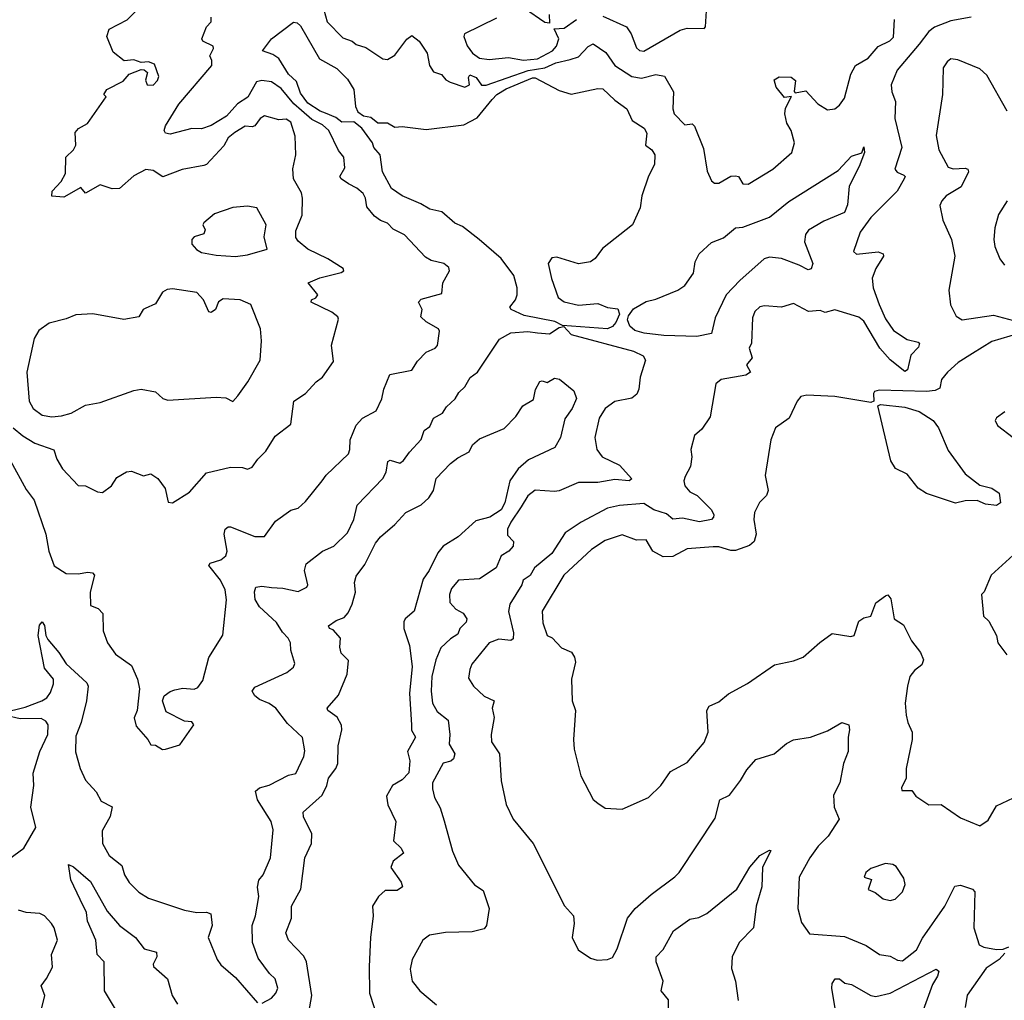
# Model space of a CAD drawing. Extents: x 1921360 to 2014538, y 768294 to 907744.
# Tile 49 of 256: x 1954492 to 1958567, y 789355 to 793414. Entities that reach past the tile are written whole.
import ezdxf

# ---------------------------------------------------------------- set-up
doc = ezdxf.new("R2010")
doc.units = 0

msp = doc.modelspace()

# ---------------------------------------------------------------- linework, layer by layer
at = {"layer": '0CON10XD'}
for points in [[(1954465, 791724.6), (1954505, 791691.8), (1954555, 791662), (1954633.5, 791633.5), (1954645.7, 791595), (1954669.2, 791555), (1954735, 791485.7), (1954765, 791484.3), (1954815, 791460), (1954835, 791457.5), (1954872, 791485), (1954895, 791520), (1954935, 791542.9), (1954955.5, 791545.5), (1955005, 791526.7), (1955035, 791534.3), (1955064, 791515), (1955094.2, 791474.2), (1955107, 791417), (1955125, 791413.8), (1955195, 791459.2), (1955265, 791538.9), (1955365, 791562.5), (1955415, 791560.8), (1955435, 791554.3), (1955455, 791562), (1955477.5, 791595), (1955511.5, 791628.5), (1955549.5, 791690.5), (1955615, 791740), (1955627.1, 791835), (1955675, 791866.9), (1955719.2, 791915), (1955745, 791934), (1955790.9, 791999.1), (1955783.2, 792066.8), (1955811.2, 792175), (1955808.8, 792185), (1955783.9, 792203.9), (1955698.8, 792245), (1955700, 792255), (1955717.3, 792262.7), (1955726.7, 792275), (1955686.7, 792325), (1955735, 792345.6), (1955822.6, 792367.4), (1955834, 792375), (1955830.8, 792385), (1955766.9, 792425), (1955684.4, 792464.4), (1955645, 792497.3), (1955635, 792513.3), (1955635, 792540.6), (1955661.6, 792605), (1955662.3, 792675), (1955658.1, 792698.1), (1955625.2, 792755), (1955623.1, 792796.9), (1955635.5, 792855.5), (1955632.7, 792932.7), (1955615, 792990.5), (1955595, 793002.2), (1955565, 793000), (1955505, 793016.8), (1955487.9, 793005), (1955465, 792975.4), (1955455, 792970.5), (1955425, 792973.3), (1955383, 792947), (1955355, 792925.3), (1955337.3, 792892.7), (1955265.2, 792814.8), (1955255, 792810.4), (1955165, 792793.6), (1955085, 792763.1), (1955045, 792790), (1955015, 792794.3), (1954965, 792767.8), (1954905, 792715.6), (1954875, 792714.3), (1954825, 792730), (1954765, 792696.2), (1954745, 792720), (1954675, 792680), (1954625, 792683.8), (1954626.2, 792705), (1954664, 792745), (1954682.3, 792777.7), (1954683.1, 792845), (1954715, 792875.7), (1954725.4, 792895), (1954722.3, 792947.7), (1954735.8, 792964.2), (1954773.3, 792985), (1954850, 793095), (1954840, 793105), (1954853.3, 793125), (1954920.9, 793159.1), (1954945, 793188.2), (1954995, 793208.1), (1955006.9, 793206.9), (1955021.2, 793195), (1955013.2, 793163.2), (1955020, 793145), (1955045, 793142.7), (1955062.5, 793162.5), (1955068.8, 793178.8), (1955050, 793230), (1955025, 793239.2), (1954995, 793236.9), (1954965, 793248.5), (1954924.5, 793244.5), (1954879.3, 793279.3), (1954853.3, 793345), (1954862.5, 793375), (1954936.9, 793413.1), (1955008.7, 793485)], [(1956905, 793428.1), (1957004, 793384), (1957022.5, 793355), (1957045, 793298), (1957056.6, 793286.6), (1957075, 793283.5), (1957225, 793371.4), (1957255, 793379.2), (1957325, 793377.5), (1957330, 793385), (1957337.5, 793495)], [(1955750.9, 793455), (1955764.6, 793405), (1955829.5, 793339.5), (1955867.5, 793325), (1955885, 793311.1), (1955925, 793298.9), (1955995, 793251.5), (1956015, 793249.1), (1956045, 793266.7), (1956095, 793334.2), (1956115, 793349.2), (1956145, 793325.9), (1956178.1, 793275), (1956187.7, 793225), (1956205, 793198.1), (1956237.3, 793187.3), (1956256, 793165), (1956273.8, 793155), (1956335, 793134.6), (1956354, 793145), (1956350, 793175), (1956355, 793185.7), (1956381.2, 793175), (1956403.5, 793143.5), (1956422.9, 793142.9), (1956596.6, 793203.4), (1956665, 793214.8), (1956711.2, 793235), (1956770.3, 793249.7), (1956805, 793260.8), (1956845, 793303.8), (1956865, 793314.6), (1956918.3, 793278.3), (1956955.2, 793225.2), (1957025, 793179.4), (1957065, 793171.7), (1957125, 793187.9), (1957161, 793181), (1957197.7, 793115), (1957194.8, 793045), (1957200, 793025), (1957245, 792979.4), (1957275, 792983.8), (1957285, 792973.3), (1957321.3, 792881.3), (1957337, 792787), (1957355, 792746.7), (1957367.5, 792737.5), (1957385, 792738.1), (1957435, 792766.4), (1957455, 792768.1), (1957466.2, 792765), (1957484.5, 792734.5), (1957506.4, 792733.6), (1957609.2, 792795), (1957687.5, 792865), (1957699.2, 792905), (1957684.4, 792955), (1957666.5, 792986.5), (1957658.9, 793025), (1957661.9, 793048.1), (1957686.7, 793096.7), (1957657.5, 793092.5), (1957622.9, 793135), (1957614.2, 793165), (1957635, 793177.5), (1957685, 793176.7), (1957703.1, 793163.1), (1957697.5, 793117.5), (1957701.7, 793111.7), (1957745, 793119.1), (1957795, 793065.8), (1957835, 793040.8), (1957865, 793045.8), (1957885, 793060), (1957905, 793090), (1957931.2, 793188.8), (1957951.2, 793225), (1958003.3, 793255), (1958045, 793303.3), (1958093.6, 793326.4), (1958107.9, 793342.1), (1958112.9, 793415)], [(1956683.3, 793435), (1956685, 793400), (1956665, 793402.5), (1956580.9, 793460.8)], [(1955095.6, 790394.4), (1955155, 790412.5), (1955213.3, 790495), (1955205, 790507.5), (1955175, 790511.2), (1955098.8, 790548.8), (1955083.8, 790595), (1955090, 790615), (1955115, 790634), (1955135, 790640.8), (1955167.3, 790647.3), (1955215, 790643.3), (1955229.5, 790650.5), (1955250.5, 790679.5), (1955275.5, 790774.5), (1955333.4, 790866.6), (1955347.7, 791012.3), (1955343.3, 791055), (1955323.8, 791095), (1955274.4, 791155), (1955280.8, 791165), (1955325, 791178), (1955346, 791195), (1955350.3, 791215), (1955337.9, 791285), (1955343.1, 791305), (1955354.6, 791315.4), (1955365, 791315.5), (1955465, 791275.5), (1955505, 791275.6), (1955551.6, 791338.4), (1955615, 791384.3), (1955645, 791392.9), (1955675, 791420), (1955744, 791506), (1955760.7, 791529.3), (1955852.4, 791617.6), (1955858.8, 791635), (1955860, 791675), (1955885, 791736.2), (1955911.2, 791765), (1955967.5, 791795), (1955990.6, 791845), (1955999.2, 791885), (1956024, 791945), (1956115, 791964.2), (1956139.1, 792000.9), (1956175, 792038), (1956212, 792055), (1956221.1, 792065), (1956230, 792125), (1956225.7, 792135), (1956175, 792163.5), (1956152.5, 792185), (1956158, 792215), (1956142, 792245), (1956153.1, 792256.9), (1956239.7, 792280.3), (1956242.9, 792325), (1956271.2, 792375), (1956268.3, 792388.3), (1956247.5, 792405), (1956195, 792417.1), (1956171.3, 792431.3), (1956085, 792524), (1956037.7, 792547.7), (1956015, 792572.5), (1955985, 792582.5), (1955960.5, 792600.5), (1955929.3, 792639.3), (1955923.3, 792675), (1955913.3, 792695), (1955887.3, 792717.3), (1955852.5, 792735), (1955822.5, 792755), (1955817.5, 792765), (1955838.5, 792801.5), (1955833.3, 792845), (1955812.1, 792872.1), (1955771.6, 792955), (1955745, 792978.9), (1955701.2, 793001.2), (1955658, 793038), (1955626.4, 793066.3), (1955575, 793128.8), (1955535, 793157.5), (1955495, 793163.1), (1955472.9, 793157.1), (1955436.5, 793093.5), (1955393.9, 793066.1), (1955347.6, 793015), (1955285, 792976.4), (1955245, 792961.9), (1955205, 792964.3), (1955115, 792940), (1955096.2, 792945), (1955090.8, 792955), (1955095.7, 792975), (1955150.6, 793065), (1955287.1, 793225), (1955288.1, 793245), (1955279.2, 793265), (1955294.5, 793295), (1955292.5, 793305), (1955250, 793325), (1955245.5, 793335), (1955266, 793384), (1955284.3, 793405), (1955284.5, 793425)], [(1956925, 792134.6), (1956738.3, 792148.3), (1956706.2, 792165), (1956579.6, 792189.6), (1956525.5, 792215), (1956520.4, 792225), (1956543.8, 792255), (1956551.3, 792275), (1956551, 792305), (1956537.4, 792355), (1956485, 792426.1), (1956394.1, 792505), (1956325, 792558.5), (1956292.6, 792572.6), (1956239.4, 792619.4), (1956189.8, 792629.8), (1956152.6, 792652.6), (1956075, 792685.5), (1956030.7, 792715), (1955993.5, 792785), (1955984.6, 792854.6), (1955958, 792885), (1955952, 792905), (1955908.2, 792965), (1955875, 792991.8), (1955825, 792990.4), (1955800, 793010), (1955757.7, 793027.7), (1955735.5, 793035), (1955685, 793068.3), (1955655, 793109.5), (1955637.7, 793157.7), (1955605, 793189.1), (1955564.1, 793254.1), (1955540.1, 793270.1), (1955496.7, 793285), (1955535, 793334.5), (1955625, 793403.8), (1955641.1, 793401.1), (1955655, 793388.6), (1955732.6, 793252.6), (1955805, 793211.7), (1955848.7, 793168.7), (1955875.3, 793125), (1955882.1, 793055), (1955892.3, 793032.3), (1955915, 793015.9), (1955945, 793010.8), (1955975, 792987.4), (1956015, 792986.9), (1956045, 792970), (1956075, 792971.7), (1956175, 792959.7), (1956330.6, 792979.4), (1956385, 793007.8), (1956446.8, 793083.2), (1956467, 793105), (1956505, 793128.3), (1956615, 793173.6), (1956625, 793173.4), (1956725, 793121.7), (1956775, 793106.5), (1956885, 793129.2), (1956905, 793127.4), (1956955, 793080.8), (1957005.4, 793045.4), (1957026.3, 792996.3), (1957077.1, 792965), (1957086.9, 792945), (1957082.5, 792895), (1957108, 792875), (1957120, 792855), (1957118.8, 792815), (1957094, 792766), (1957066.5, 792685), (1957059.3, 792635), (1957027.8, 792565), (1956903.5, 792466.5), (1956873.6, 792426.4), (1956855, 792411.9), (1956805, 792404.1), (1956715, 792431.9), (1956695, 792428.8), (1956679.6, 792405), (1956693.3, 792343.3), (1956721.1, 792265), (1956745, 792246.5), (1956805, 792232.8), (1956885, 792239.4), (1956925, 792223.3), (1956967.1, 792217.1), (1956974.3, 792195), (1956959.8, 792160.2), (1956946, 792144), (1956925, 792134.6)], [(1956465, 793420.3), (1956332.9, 793355), (1956330, 793345), (1956344.5, 793305.5), (1956366.1, 793275), (1956395, 793254.7), (1956435, 793249.6), (1956515, 793257.2), (1956576.8, 793246.8), (1956635, 793252), (1956696.9, 793285), (1956713.1, 793305), (1956724, 793335), (1956703.6, 793376.4), (1956745, 793378.8), (1956796.2, 793415)], [(1958430, 793425), (1958345, 793409.7), (1958277.3, 793382.7), (1958254.9, 793365.1), (1958215, 793312.5), (1958123, 793205), (1958099.1, 793145), (1958100.7, 793115), (1958116.2, 793076.2), (1958113.2, 793005), (1958142.7, 792885), (1958114.3, 792795), (1958123.4, 792783.4), (1958151.2, 792771.2), (1958155.8, 792765), (1958152.9, 792755), (1958124, 792705), (1958014, 792596), (1957970, 792535), (1957942.2, 792455), (1957955, 792443.8), (1958045, 792453.6), (1958065.7, 792445), (1958066.9, 792435), (1958035, 792384), (1958020.4, 792345), (1958024.6, 792305), (1958048.2, 792235), (1958075, 792175.7), (1958108.1, 792128.1), (1958165, 792090.6), (1958209.7, 792079.7), (1958216, 792075), (1958211.3, 792058.7), (1958180, 792025), (1958165.5, 791964.5), (1958155, 791958), (1958095, 792006.5), (1958051.6, 792055), (1957985, 792166.9), (1957965, 792183.5), (1957865, 792213.5), (1957825, 792202), (1957805, 792210), (1957756.5, 792206.5), (1957695, 792239.6), (1957644.5, 792224.5), (1957575, 792230), (1957555, 792226), (1957535, 792206.2), (1957525, 792180), (1957520.8, 792075), (1957510.8, 792055), (1957524, 792015), (1957500, 791985), (1957516, 791955), (1957496.7, 791943.3), (1957395, 791925.5), (1957373.4, 791906.6), (1957349.6, 791770.4), (1957315, 791720), (1957285, 791692.5), (1957269.2, 791635), (1957274.2, 791605), (1957268.6, 791565), (1957246.1, 791523.9)], [(1958578.1, 793035), (1958494.4, 793185), (1958465, 793210.5), (1958375, 793247.5), (1958345, 793252), (1958329.7, 793240.3), (1958314, 793215), (1958313, 793157), (1958311.5, 793105), (1958284.6, 792935), (1958295.5, 792875), (1958335, 792803.5), (1958355, 792797.3), (1958405, 792800), (1958415.3, 792795.3), (1958417.9, 792785), (1958388.2, 792721.7), (1958325.6, 792685), (1958307.8, 792665), (1958300, 792645), (1958312.9, 792585), (1958348.5, 792505), (1958361.5, 792435), (1958337.8, 792295), (1958343.6, 792233.6), (1958367.6, 792187.6), (1958392.1, 792172.1), (1958521.9, 792191.9), (1958625, 792163.3)], [(1957295, 792103.1), (1957157.3, 792107.3), (1957076.3, 792116.3), (1957037.4, 792127.4), (1957016.9, 792145), (1957008.1, 792171.9), (1957012.1, 792187.9), (1957032.7, 792217.3), (1957085, 792247.5), (1957125, 792257.5), (1957215.8, 792295), (1957245, 792313.5), (1957281.2, 792365), (1957287.4, 792412.6), (1957304.5, 792445), (1957355, 792492.2), (1957405, 792511.1), (1957455, 792553.3), (1957485, 792555.4), (1957595, 792596.2), (1957675, 792661.9), (1957879.5, 792790.5), (1957935, 792848.8), (1957977, 792863), (1957985, 792887.5), (1957988.8, 792865), (1957966.2, 792806.2), (1957924.3, 792725), (1957917.8, 792647.8), (1957905, 792616), (1957820.1, 792579.9), (1957757, 792543), (1957744.3, 792525), (1957740.6, 792495), (1957774.4, 792405), (1957767.5, 792382.5), (1957755, 792378.6), (1957718.5, 792398.5), (1957645.2, 792425.3), (1957595, 792430.6), (1957572.5, 792425), (1957471.9, 792335), (1957416.4, 792275), (1957370.4, 792179.6), (1957355, 792115.6), (1957295, 792103.1)], [(1958578.6, 792665), (1958542.6, 792607.4), (1958527.8, 792552.2), (1958523.6, 792505), (1958528.1, 792475), (1958548.6, 792425), (1958567.8, 792397.8)], [(1955385, 792434.7), (1955435, 792441.1), (1955516.4, 792465), (1955504.4, 792515), (1955511.8, 792565), (1955473.3, 792635), (1955435, 792642.2), (1955375, 792636.3), (1955298.8, 792611.2), (1955255, 792573.3), (1955250.8, 792565), (1955260, 792545), (1955255, 792527.5), (1955215, 792515.4), (1955204.4, 792505), (1955204.6, 792484.6), (1955223.6, 792463.6), (1955245, 792451.1), (1955305, 792440), (1955385, 792434.7)], [(1954625, 791770.3), (1954665, 791774.6), (1954705, 791785.5), (1954765, 791818.1), (1954825, 791830), (1954965, 791880), (1954995, 791884.3), (1955055, 791874.2), (1955085, 791846.7), (1955105, 791838.8), (1955305, 791851.9), (1955345, 791848.8), (1955375, 791833.8), (1955395, 791858), (1955436.9, 791915), (1955488, 792005), (1955492.5, 792085), (1955488.5, 792135), (1955448.6, 792235), (1955405, 792254.7), (1955335, 792258.4), (1955315, 792246.6), (1955302.5, 792215), (1955285, 792202.2), (1955275, 792205.4), (1955253.3, 792255), (1955225, 792284.8), (1955125, 792300), (1955102.8, 792297.2), (1955083.2, 792286.8), (1955055, 792238.8), (1955011.4, 792218.6), (1955003.3, 792215), (1954985, 792183.8), (1954923.6, 792173.6), (1954795, 792197.1), (1954725, 792192.5), (1954685, 792175.7), (1954615, 792158.6), (1954571.8, 792128.2), (1954552.7, 792095), (1954521.8, 791955), (1954532.1, 791835), (1954548.2, 791805), (1954585, 791777.1), (1954625, 791770.3)], [(1955496.3, 789343.7), (1955535, 789364.3), (1955552.5, 789385), (1955560, 789405), (1955550, 789445), (1955526.6, 789466.6), (1955479.8, 789529.8), (1955455.4, 789595), (1955454.6, 789664.6), (1955468.8, 789705), (1955481.8, 789785), (1955476.2, 789823.8), (1955482.5, 789852.5), (1955499.4, 789875), (1955529.7, 789945), (1955540.6, 790060.6), (1955533.6, 790095), (1955476.7, 790185), (1955468.7, 790221.3), (1955484.6, 790235.4), (1955525, 790246.5), (1955605, 790287.8), (1955635, 790294.4), (1955668.5, 790365), (1955671.7, 790388.3), (1955663.2, 790443.2), (1955600.6, 790500.6), (1955552.9, 790565), (1955525, 790584.5), (1955485, 790600.4), (1955465, 790616.2), (1955454.7, 790635), (1955465, 790652.1), (1955597.8, 790712.2), (1955625, 790734.2), (1955630.3, 790749.7), (1955614.6, 790804.6), (1955613.3, 790835), (1955603.3, 790855), (1955579.4, 790879.4), (1955555, 790918.5), (1955485, 790983.5), (1955466.2, 791015), (1955463.8, 791046.2), (1955470, 791065), (1955495, 791069.6), (1955534.7, 791064.7), (1955581.9, 791061.9), (1955645, 791047.5), (1955681.2, 791065), (1955684.2, 791075), (1955671.1, 791135), (1955678.3, 791161.7), (1955746, 791214), (1955792.5, 791235), (1955849.2, 791290.8), (1955874.6, 791345), (1955888.5, 791405), (1955995.6, 791515), (1956008.9, 791541.1), (1956015.6, 791585), (1956025, 791591.2), (1956065, 791578.8), (1956080.8, 791589.2), (1956105, 791624.2), (1956154, 791676), (1956166.4, 791713.6), (1956189.9, 791730.1), (1956205.3, 791764.7), (1956241.4, 791785), (1956258.3, 791811.7), (1956294.3, 791845), (1956308.9, 791871.1), (1956335, 791894.3), (1956356.1, 791933.9), (1956386.7, 791955), (1956477.6, 792092.4), (1956525, 792117.6), (1956595, 792123.7), (1956635, 792118.5), (1956685, 792114.2), (1956725, 792140.8), (1956743.8, 792143.8), (1956775, 792111.8), (1957031.7, 792041.7), (1957072.9, 792022.9), (1957081.3, 792005), (1957059.5, 791935), (1957054.5, 791885), (1957046.1, 791863.9), (1957025, 791847.5), (1956955, 791833.3), (1956915.6, 791805), (1956890.9, 791765), (1956871.8, 791685), (1956881.2, 791635), (1956902.9, 791605), (1956975, 791570), (1957025, 791513.3), (1957014.4, 791505.6), (1956955, 791510.8), (1956885, 791499), (1956805, 791498.7), (1956725, 791464.4), (1956705, 791461.9), (1956625, 791467.5), (1956595, 791443.3), (1956567.9, 791397.9), (1956524.7, 791335), (1956511.1, 791305), (1956510.9, 791280.9), (1956536.4, 791255), (1956534.7, 791235), (1956515.9, 791214.1), (1956484.3, 791195), (1956463.5, 791145), (1956395, 791100.4), (1956308.8, 791095), (1956279.8, 791060.2), (1956270.4, 791035), (1956272, 791002), (1956297.5, 790975), (1956328.1, 790958.1), (1956342.7, 790935), (1956339.4, 790920.6), (1956313.9, 790895), (1956305, 790870.5), (1956275, 790852), (1956235, 790814.4), (1956214.7, 790765), (1956197.4, 790695), (1956195.3, 790635), (1956201.1, 790585), (1956220.4, 790550.4), (1956265.7, 790515), (1956272.9, 790455), (1956268.9, 790415), (1956292.9, 790375), (1956287.1, 790355), (1956276.9, 790345), (1956245, 790337.5), (1956201.1, 790255), (1956200.2, 790230.2), (1956209.4, 790195), (1956232.2, 790152.2), (1956248.3, 790098.3), (1956282.8, 789972.8), (1956308.1, 789915), (1956373.7, 789833.7), (1956410, 789810), (1956435.7, 789735), (1956424.4, 789665), (1956415, 789650.6), (1956365, 789638.5), (1956255, 789635.5), (1956188.8, 789625), (1956160, 789605), (1956116.2, 789525), (1956108, 789485), (1956115.8, 789435), (1956148.1, 789395), (1956216.6, 789336.6)], [(1958627.5, 792115), (1958515, 792082.5), (1958435, 792032.8), (1958375.5, 791995), (1958331.9, 791955), (1958307.1, 791925), (1958300.4, 791889.6), (1958280.2, 791879.7), (1958244.8, 791874.8), (1958048.9, 791881.1), (1958030, 791875), (1958025, 791867.5), (1958026.7, 791835), (1958015, 791830), (1957865, 791854.3), (1957749.8, 791860.3), (1957724.3, 791855), (1957708.9, 791835), (1957675.8, 791765), (1957620, 791725), (1957601.1, 791675), (1957577.4, 791527.4), (1957590, 791465), (1957582.9, 791445), (1957554.1, 791415.9), (1957533.1, 791375), (1957530, 791345), (1957540, 791285), (1957531.5, 791255), (1957512, 791238), (1957455, 791217.1), (1957435, 791217.1), (1957385, 791232.4), (1957361.8, 791231.8), (1957255, 791224.5), (1957195, 791191.8), (1957155, 791191.2), (1957112.2, 791215), (1957085, 791260.8), (1957045, 791259.5), (1956985, 791281.8), (1956915, 791257.9), (1956859.1, 791220.8), (1956744.5, 791115), (1956655, 790965.8), (1956657.4, 790917.4), (1956675, 790865.8), (1956695.8, 790855.8), (1956735, 790814.5), (1956776.1, 790796.1), (1956788.6, 790775), (1956792.9, 790755), (1956775.8, 790685), (1956778, 790595), (1956792.9, 790555), (1956784.3, 790435), (1956787.1, 790395), (1956814, 790285), (1956865, 790186.7), (1956885, 790171.2)], [(1955685, 789281.2), (1955701.2, 789375), (1955679.8, 789515), (1955668.1, 789538.1), (1955604.3, 789604.3), (1955593.8, 789635), (1955617.3, 789695), (1955617.3, 789745), (1955655.2, 789815), (1955671.8, 789945), (1955699.4, 790005), (1955701.3, 790045), (1955667.1, 790115), (1955665.5, 790134.5), (1955743.4, 790205), (1955763.1, 790245), (1955770, 790275), (1955800.9, 790315), (1955809.1, 790335), (1955810.8, 790409.2), (1955825.9, 790475), (1955824.7, 790494.7), (1955806.7, 790526.7), (1955767.5, 790555), (1955764.4, 790565), (1955811.9, 790618.1), (1955846.8, 790705), (1955852.5, 790762.5), (1955822.7, 790792.7), (1955816.8, 790816.8), (1955820, 790855), (1955789.1, 790889.1), (1955773.8, 790895), (1955770, 790905), (1955802.5, 790927.5), (1955835, 790940.4), (1955851.1, 790958.9), (1955868.8, 790995), (1955882, 791045), (1955878.2, 791085), (1955885, 791111.2), (1955921.1, 791158.9), (1955965, 791247.5), (1955985, 791274.4), (1956045.4, 791324.6), (1956090, 791375), (1956153.5, 791406.5), (1956185, 791435.7), (1956204.5, 791465), (1956215.6, 791515), (1956275, 791577.8), (1956305, 791600.8), (1956352.5, 791625), (1956365.6, 791654.4), (1956395, 791680), (1956497.7, 791722.3), (1956545, 791771.2), (1956574.5, 791815.5), (1956618.4, 791841.6), (1956626.9, 791883.1), (1956645, 791916.2), (1956655, 791920), (1956675, 791912.5), (1956705, 791930), (1956726, 791926), (1956785, 791877.5), (1956796, 791846), (1956778.6, 791805), (1956748.3, 791761.7), (1956730.4, 791685), (1956706.8, 791643.2), (1956597.8, 791592.2), (1956554.6, 791555.4), (1956520.6, 791505), (1956500.3, 791415), (1956485.3, 791385), (1956438.1, 791355), (1956380.4, 791339.6), (1956306.3, 791273.7), (1956245, 791234.7), (1956222.3, 791207.7), (1956186.7, 791135), (1956161.5, 791098.5), (1956125, 790965.8), (1956087.1, 790935), (1956081.5, 790921.5), (1956082, 790895), (1956105, 790823.3), (1956116.7, 790736.7), (1956106.1, 790625), (1956114.3, 790495.7), (1956113.9, 790473.9), (1956130, 790445), (1956097.1, 790385), (1956107.3, 790347.2), (1956102.4, 790297.6), (1956075, 790268.4), (1956034.4, 790245), (1956009.8, 790200.2), (1956015.5, 790165), (1956049.5, 790095), (1956038.8, 790015), (1956071.5, 789985), (1956080, 789965), (1956038.3, 789931.7), (1956028.8, 789905), (1956070.9, 789845), (1956076.9, 789825), (1956055, 789810), (1956005, 789810.5), (1955976.7, 789785), (1955952.5, 789745), (1955955.5, 789705), (1955943.9, 789615), (1955938.4, 789495), (1955939.7, 789385), (1955995.3, 789215)], [(1958535, 791402.9), (1958488.5, 791408.5), (1958454.3, 791424.3), (1958405, 791422.2), (1958365, 791412.5), (1958245, 791452.5), (1958210.8, 791475), (1958165, 791533.8), (1958117.1, 791557.1), (1958097.8, 791587.8), (1958043.8, 791816.2), (1958055, 791820.8), (1958155, 791810.3), (1958215, 791792), (1958272.7, 791755), (1958294.5, 791725), (1958335, 791630.8), (1958404.4, 791535), (1958465, 791486.9), (1958515, 791475.5), (1958546, 791455), (1958551.4, 791415), (1958535, 791402.9)], [(1958569.4, 791790.6), (1958534.4, 791765.6), (1958528.8, 791755), (1958539.2, 791735), (1958604, 791685)], [(1954455, 791588.2), (1954519.7, 791469.7), (1954551.8, 791425), (1954600, 791285), (1954612.5, 791215), (1954635, 791153.8), (1954685, 791121.4), (1954735, 791120.5), (1954775, 791127.8), (1954794.2, 791124.2), (1954802, 791115), (1954783.6, 791045), (1954785, 790990), (1954816.6, 790976.6), (1954836.6, 790956.6), (1954838.1, 790885), (1954855.7, 790835), (1954888.3, 790788.3), (1954955, 790741.4), (1954980.5, 790685), (1954988.6, 790645), (1954978.8, 790555), (1954966.7, 790525), (1954975, 790490), (1955023.3, 790435), (1955035, 790412.5), (1955055, 790411.2), (1955083.5, 790393.5), (1955095.6, 790394.4)], [(1957246.1, 791523.9), (1957241.2, 791505), (1957245, 791484.3), (1957265, 791460.5), (1957295.3, 791445.3), (1957354.4, 791385), (1957364.2, 791365), (1957364, 791355), (1957354.5, 791345.5), (1957305, 791335.8), (1957235, 791350.5), (1957195, 791346.2), (1957169.1, 791369.1), (1957115.9, 791385.9), (1957075, 791411.9), (1956975, 791403.3), (1956925, 791392.4), (1956815.6, 791335), (1956750.1, 791289.9), (1956693.8, 791205), (1956622.1, 791145), (1956605, 791113.5), (1956575.6, 791095), (1956570.4, 791075), (1956520.5, 790995), (1956514.6, 790965), (1956536.3, 790876.3), (1956535, 790851.2), (1956524.7, 790845.3), (1956475, 790850.5), (1956435.3, 790834.7), (1956363.6, 790746.3), (1956354.5, 790725), (1956349.4, 790689.4), (1956370.6, 790655), (1956415, 790614.6), (1956456.4, 790595), (1956448.1, 790565), (1956455.6, 790525.6), (1956443.6, 790455), (1956444.6, 790425), (1956478.5, 790375), (1956484.3, 790264.3), (1956505.6, 790165.6), (1956534.5, 790104.5), (1956616.9, 790005), (1956746.8, 789746.8), (1956784, 789705), (1956786.6, 789673.4), (1956778, 789615), (1956803.8, 789565), (1956855, 789530), (1956881.7, 789521.7), (1956925, 789523.8), (1956945, 789532), (1956965, 789568.8), (1957006.9, 789695), (1957038.6, 789735), (1957106, 789794), (1957203.7, 789866.3), (1957220.8, 789885), (1957370.3, 790109.7), (1957390, 790185), (1957429.2, 790205), (1957475.4, 790264.6), (1957501.1, 790308.9), (1957538.3, 790351.7), (1957613.8, 790376.2), (1957665, 790418.1), (1957695, 790434.2), (1957765, 790444.2), (1957835, 790470.8), (1957895, 790505.7), (1957923.3, 790495), (1957926.2, 790475), (1957920, 790445), (1957920, 790385), (1957901.8, 790335), (1957886.7, 790255), (1957860, 790205), (1957863.1, 790155), (1957882.9, 790105), (1957837.5, 790035), (1957796.5, 789993.5), (1957762.5, 789945), (1957717.9, 789865), (1957712.2, 789735), (1957727.3, 789677.3), (1957761.2, 789631.2), (1957905, 789619.5), (1957995, 789582.5), (1958050, 789545), (1958095, 789537.5), (1958125, 789521.1), (1958145, 789519.4), (1958203.1, 789565), (1958228, 789612), (1958320.4, 789745), (1958361.9, 789828.1), (1958385, 789832.2), (1958435.4, 789815.4), (1958444.5, 789804.5), (1958440.4, 789655), (1958462.5, 789585), (1958482.5, 789575), (1958535, 789565.8), (1958562.6, 789567.4), (1958585, 789576.9)], [(1958618.3, 791211.7), (1958512.5, 791115), (1958483.6, 791046.4), (1958472.5, 791035), (1958480, 790945), (1958502.5, 790925), (1958533.8, 790865), (1958540, 790835), (1958577.5, 790785)], [(1956885, 790171.2), (1956915, 790151.2), (1956985, 790146.2), (1957095, 790194.2), (1957145.5, 790244.5), (1957185, 790302), (1957255, 790339.2), (1957325, 790422), (1957341.5, 790465), (1957335.6, 790555), (1957345, 790572.5), (1957385, 790590.8), (1957425, 790624.3), (1957503.6, 790666.4), (1957615.8, 790744.2), (1957695, 790760.8), (1957734.4, 790775.6), (1957803, 790837), (1957855, 790874.2), (1957931.2, 790861.2), (1957945, 790866), (1957965, 790924), (1957985, 790938.8), (1958014, 790946), (1958035, 791000), (1958075, 791030), (1958085, 791033.3), (1958097.6, 791017.6), (1958111.4, 790935), (1958149.7, 790909.7), (1958182.6, 790842.6), (1958220, 790795), (1958232.5, 790765), (1958225.6, 790744.4), (1958195, 790720.8), (1958175.7, 790695), (1958165.6, 790655), (1958157.1, 790585), (1958160.6, 790535), (1958166.9, 790505), (1958185.4, 790465.4), (1958185.6, 790435), (1958160, 790315), (1958161.2, 790275), (1958140.8, 790235), (1958143.3, 790223.3), (1958183.6, 790223.6), (1958200.5, 790200.5), (1958254.1, 790164.1), (1958305, 790166), (1958385, 790110.8), (1958465, 790077.5), (1958499.5, 790100.5), (1958535, 790160), (1958605, 790193.3)], [(1954420, 790545), (1954515, 790568.2), (1954584.4, 790595), (1954605, 790607.9), (1954620.4, 790629.6), (1954632.4, 790665), (1954632.2, 790685), (1954595, 790730), (1954568.5, 790865), (1954575, 790907.5), (1954585, 790922.5), (1954595, 790906.7), (1954601.1, 790865), (1954609.3, 790849.3), (1954655, 790795.6), (1954685, 790748.6), (1954769.7, 790669.7), (1954775.4, 790655), (1954769.4, 790595), (1954746.6, 790505), (1954725, 790448.8), (1954723.2, 790383.2), (1954742.5, 790315), (1954765, 790267.1), (1954808.5, 790218.5), (1954830.2, 790180.2), (1954875.6, 790155.6), (1954866.1, 790116.1), (1954833, 790057), (1954835.6, 790005), (1954863.1, 789955), (1954915, 789914), (1954925.7, 789875), (1954945, 789842.5), (1954985, 789803.3), (1955025, 789777.8), (1955175, 789728.2), (1955225, 789719.5), (1955265, 789720), (1955283.3, 789713.3), (1955288.6, 789665), (1955272.9, 789615), (1955310, 789525), (1955325, 789502), (1955385, 789450), (1955476.7, 789345)], [(1954427.1, 789925), (1954509.2, 789985), (1954558.7, 790071.3), (1954538.2, 790155), (1954551.1, 790245), (1954548.4, 790295), (1954575.8, 790385), (1954609, 790455), (1954610.3, 790495), (1954600.8, 790510.8), (1954581.9, 790521.9), (1954495, 790520.8), (1954435, 790534.6)], [(1957176.9, 789305), (1957177.7, 789357.7), (1957146.9, 789395), (1957154.5, 789435), (1957125.7, 789515), (1957125.7, 789535), (1957155, 789566), (1957197.4, 789642.6), (1957265, 789690.9), (1957302.2, 789697.8), (1957335.4, 789714.6), (1957460, 789815), (1957514, 789906), (1957555, 789954.3), (1957595, 789977.5), (1957600, 789975), (1957566.5, 789905), (1957563.8, 789825), (1957540.4, 789745), (1957528.9, 789655), (1957470, 789595), (1957441.1, 789535), (1957437.6, 789487.6), (1957454.6, 789435), (1957465.3, 789355)], [(1954897.7, 789305), (1954843.1, 789395), (1954842.2, 789515), (1954813.5, 789545), (1954807.5, 789605), (1954773.1, 789683.1), (1954768.3, 789718.3), (1954742.9, 789772.9), (1954704.3, 789854.3), (1954695, 789917.5), (1954715, 789908.5), (1954785, 789847.7), (1954854.4, 789724.4), (1954905, 789665.4), (1954971.5, 789615), (1955008.1, 789568.1), (1955058.6, 789555), (1955060.5, 789535), (1955044.4, 789505), (1955045.7, 789495), (1955104.6, 789444.6), (1955123.1, 789375), (1955145, 789339.4)], [(1958095, 789768.6), (1958115, 789774.2), (1958145.7, 789805), (1958155.8, 789835), (1958151.2, 789861.2), (1958119.4, 789909.4), (1958105, 789918), (1958075, 789922), (1958015, 789901.1), (1957994.2, 789885), (1957987.5, 789865), (1958016.7, 789855), (1958003.6, 789813.6), (1958032.3, 789802.3), (1958065, 789775.8), (1958095, 789768.6)], [(1954561.9, 789235), (1954597.1, 789375), (1954581.9, 789415), (1954603.8, 789446.2), (1954627.7, 789492.3), (1954623.9, 789545), (1954648.5, 789605), (1954635.6, 789655), (1954623.9, 789673.9), (1954594.6, 789704.6), (1954575.4, 789715.4), (1954518.9, 789718.9), (1954488, 789728)], [(1958569.2, 789550.8), (1958545.5, 789524.5), (1958492, 789488), (1958412.7, 789377.3), (1958404.6, 789325)], [(1957877.9, 789255), (1957852.5, 789405), (1957854.7, 789425.3), (1957866.2, 789443.8), (1957885, 789444.5), (1957906.6, 789426.6), (1957935, 789421.5), (1958014.7, 789374.7), (1958035, 789371.5), (1958095, 789385.5), (1958285, 789484), (1958295.6, 789475.6), (1958290.5, 789455), (1958269.1, 789420.9), (1958231.5, 789315)]]:
    msp.add_lwpolyline(points, dxfattribs=at)

doc.saveas('drawing.dxf')
